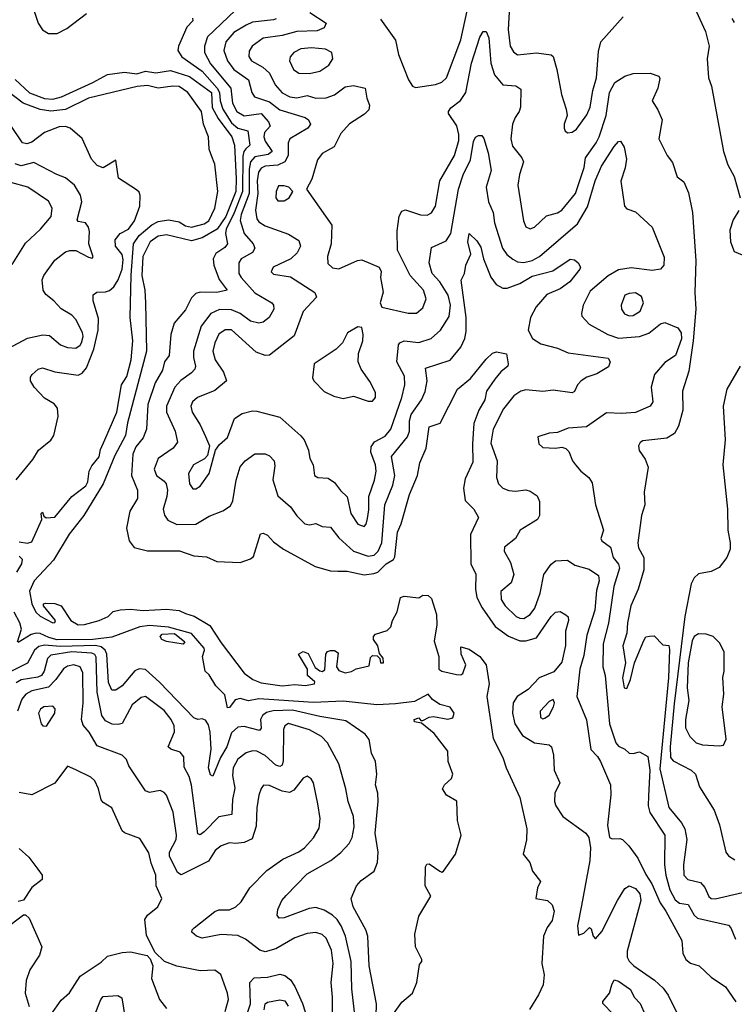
# Model space of a CAD drawing. Extents: x 2143765 to 2212931, y 878955 to 1017455.
# Tile 9 of 256: x 2160067 to 2163466, y 881312 to 885991. Entities that reach past the tile are written whole.
import ezdxf

# ---------------------------------------------------------------- set-up
doc = ezdxf.new("R2010")
doc.units = 0

msp = doc.modelspace()

# ---------------------------------------------------------------- linework, layer by layer
at = {"layer": '0CON20XD'}
for points in [[(2160124.6, 886065), (2160154.6, 885974.6), (2160175, 885942.9), (2160205, 885925.6), (2160245, 885925.5), (2160291.5, 885948.5), (2160385, 886020.5)], [(2161783.8, 885993.8), (2161855, 885893.3), (2161868.6, 885825), (2161915.7, 885705), (2161934.5, 885674.5), (2161949.2, 885669.2), (2162045, 885682.2), (2162075, 885693.3), (2162096.2, 885715), (2162165, 885895.8), (2162206.6, 886083.4)], [(2162397.1, 886055), (2162390.5, 885945), (2162400.4, 885865), (2162415, 885838.1), (2162435, 885823.6), (2162525, 885833.6), (2162595, 885824), (2162605, 885816.7), (2162622.2, 885755), (2162643.3, 885635), (2162665.6, 885565), (2162671.4, 885535), (2162656, 885495), (2162656.1, 885476.1), (2162661.7, 885461.7), (2162673.6, 885453.6), (2162695, 885456), (2162715, 885470), (2162765, 885538.2), (2162779.7, 885575), (2162792.4, 885655), (2162810, 885715), (2162819.8, 885840.2), (2162830.6, 885885), (2162936.7, 886005)], [(2161092.2, 886035), (2160960.1, 885909.9), (2160946.1, 885865), (2160946.6, 885835), (2160975, 885781.2), (2161071, 885665), (2161079.8, 885595), (2161099.4, 885555), (2161135, 885534.8), (2161215, 885544.4), (2161250.5, 885505), (2161258, 885485), (2161232.2, 885455), (2161228.4, 885435), (2161234.3, 885414.3), (2161268.4, 885365), (2161249.3, 885350.7), (2161185, 885338.6), (2161164.5, 885315), (2161158.8, 885281.2), (2161158.8, 885165), (2161120, 885065), (2161115.9, 885035.9), (2161135.2, 884975.2), (2161177.7, 884925), (2161185.4, 884905), (2161174.5, 884885), (2161120, 884855), (2161109.7, 884835), (2161108.8, 884815), (2161110, 884785), (2161120.6, 884765), (2161185, 884692.8), (2161266.1, 884645), (2161274.8, 884634.8), (2161276.3, 884615), (2161254.3, 884575), (2161225, 884553.7), (2161205, 884548.4), (2161165, 884558.8), (2161115.1, 884595.1), (2161075, 884612.8), (2161016.8, 884613.2), (2160975.9, 884594.1), (2160929.7, 884535), (2160893.3, 884415), (2160893.4, 884385), (2160903.2, 884345), (2160900.3, 884329.7), (2160885, 884312), (2160833.8, 884276.2), (2160804.8, 884245.2), (2160766.2, 884155), (2160765.7, 884125), (2160807.2, 884035), (2160817.1, 883982.9), (2160797.9, 883955), (2160725.4, 883905), (2160707.1, 883855), (2160717.7, 883825), (2160755, 883797.9), (2160763.3, 883785), (2160769.7, 883755), (2160766.7, 883725)], [(2161446.5, 886025), (2161524.2, 885975), (2161515, 885952.5), (2161482.4, 885937.6), (2161385, 885935.6), (2161315, 885916.2), (2161225, 885903.5), (2161172.3, 885865), (2161159, 885841), (2161156.5, 885816.5), (2161169.6, 885795), (2161222.9, 885765), (2161255, 885736.6), (2161281.9, 885681.9), (2161315, 885644.1), (2161352.5, 885625), (2161385, 885620.2), (2161435, 885631.2), (2161475, 885618.1), (2161525, 885619.4), (2161565, 885634.6), (2161615, 885672.3), (2161655, 885678.2), (2161709.4, 885665), (2161717.4, 885617.4), (2161730.6, 885585), (2161727.6, 885562.4), (2161707.6, 885542.4), (2161635, 885495.6), (2161595, 885449.4), (2161562.5, 885387.5), (2161505, 885355.5), (2161483.1, 885325), (2161456.9, 885233.1), (2161431.2, 885185), (2161551.9, 885015), (2161549.2, 884925), (2161530.5, 884865), (2161532.8, 884832.8), (2161555, 884811.1), (2161585, 884807.5), (2161673.4, 884846.6), (2161695, 884850), (2161776.2, 884815), (2161786.7, 884795), (2161783.3, 884765), (2161795.5, 884695.5), (2161780.8, 884645), (2161790, 884625), (2161915, 884596.2), (2161953.8, 884596.2), (2161985, 884621.4), (2161999.6, 884665), (2161987.3, 884705), (2161924.5, 884775), (2161864.2, 884895), (2161863, 884987), (2161872.1, 885057.9)], [(2163285, 886030.8), (2163329.4, 885935), (2163345.3, 885865.3)], [(2160888.3, 885998.3), (2160890.6, 885985), (2160862.7, 885955), (2160821.8, 885865), (2160819.3, 885845), (2160838.9, 885815), (2160935, 885746.8), (2161007.1, 885665), (2161016.7, 885645), (2161020.3, 885605), (2161033.1, 885565), (2161075, 885501), (2161105, 885474.8), (2161152, 885462), (2161161.6, 885395), (2161143, 885377), (2161133.2, 885365), (2161128, 885342), (2161126.1, 885173.9), (2161087.7, 885072.3), (2161049.9, 884995), (2161046.5, 884975), (2161055.8, 884925), (2161042.4, 884907.6), (2160999.9, 884880.1), (2160987.2, 884855), (2160990.3, 884825), (2161015.7, 884755.7), (2161054, 884705), (2161004.3, 884694.3), (2160925, 884695.8), (2160905, 884689.3), (2160885, 884669.1), (2160855, 884612.2), (2160801.3, 884548.7), (2160785.9, 884494.1), (2160777.7, 884395), (2160755.3, 884364.7), (2160745.8, 884325), (2160711.4, 884265), (2160677.4, 884162.6), (2160670, 884045), (2160655, 884003.1), (2160619.5, 883960.5), (2160605.7, 883925.7), (2160599.3, 883825), (2160627.7, 883755), (2160627.3, 883715), (2160590.4, 883655), (2160575.5, 883575), (2160587.5, 883515), (2160612.2, 883482.2), (2160675, 883466.7), (2160827.2, 883467.2), (2160895, 883443.8), (2160955, 883437.5), (2161005, 883415.4), (2161115, 883411.5), (2161165, 883429.4), (2161179.4, 883440.6), (2161212.9, 883547.1), (2161225, 883550), (2161245, 883540.8), (2161275, 883509.2), (2161322.5, 883475), (2161471.7, 883391.7), (2161545, 883372.2), (2161580.9, 883370.9), (2161625, 883370.4), (2161705, 883353.4), (2161751.7, 883358.3), (2161770, 883365), (2161809.5, 883405), (2161844.3, 883425.7), (2161851.2, 883438.8), (2161864.3, 883555), (2161882, 883595), (2161921, 883735), (2161958.7, 883825), (2161969.6, 883885), (2162000, 883955), (2162014.6, 884055.4), (2162066.7, 884073.3), (2162150, 884235), (2162210.8, 884285), (2162285, 884378), (2162315, 884406), (2162335, 884412), (2162383, 884403), (2162390, 884355), (2162388.8, 884345), (2162355, 884316.9), (2162327.4, 884282.6), (2162287.5, 884225), (2162278.8, 884185), (2162250, 884135), (2162227.4, 884072.6), (2162220, 883975), (2162222.6, 883887.4), (2162185, 883808.6), (2162177.9, 883765), (2162186.4, 883706.4), (2162226.9, 883665), (2162248.6, 883625), (2162211.4, 883545), (2162212.8, 883405), (2162235.8, 883355.8), (2162235.3, 883285), (2162241.4, 883245), (2162266.6, 883196.6), (2162327.9, 883107.9), (2162391.2, 883061.2), (2162445, 883039.5), (2162475, 883039.2), (2162525, 883054.1), (2162595, 883155.5), (2162615, 883175.6), (2162637.9, 883177.9), (2162665, 883163.3), (2162675, 883152.5), (2162676.9, 883135), (2162663.1, 883085), (2162663.6, 883016.4), (2162645, 882938.1), (2162607.7, 882892.3), (2162537.1, 882862.9), (2162485, 882807.9), (2162433.2, 882775), (2162413.8, 882745), (2162410.7, 882695), (2162421.8, 882645), (2162458.7, 882588.7), (2162515, 882554.2), (2162585, 882545.5), (2162596.1, 882536.1), (2162606.5, 882495), (2162608.5, 882425), (2162635.7, 882365), (2162611.9, 882315), (2162611.1, 882275), (2162616.9, 882255), (2162650, 882205), (2162758.9, 882125), (2162773.8, 882105), (2162781.3, 882055), (2162778.8, 881995), (2162738.6, 881781.4), (2162720.4, 881685), (2162725, 881640), (2162750.3, 881649.7), (2162776.4, 881676.4), (2162785, 881670), (2162793.8, 881635), (2162805, 881623.3), (2162835, 881658.1), (2162909.4, 881805), (2162945, 881862.5), (2162965, 881874.6), (2162995, 881862.5), (2163016.8, 881836.8), (2163021.2, 881805), (2162956.5, 881565), (2162956.3, 881535), (2162965, 881517.2), (2162987.3, 881495), (2163086.9, 881426.9), (2163127.8, 881387.8), (2163151.2, 881355), (2163200, 881255)], [(2161287.1, 885995), (2161275, 885989.6), (2161175, 885978.8), (2161144.6, 885965.4), (2161085, 885930.3), (2161048.2, 885885), (2161037.5, 885845), (2161055.7, 885795), (2161085.9, 885755), (2161155.7, 885705.7), (2161171.6, 885645), (2161184.3, 885624.3), (2161255, 885600.5), (2161305, 885562.3), (2161425, 885526.9), (2161440.4, 885515), (2161450.4, 885495), (2161437.5, 885475), (2161352.7, 885425), (2161344.2, 885405), (2161343.7, 885345), (2161327.6, 885315), (2161295, 885300), (2161235.1, 885294.9), (2161215, 885285.2), (2161203.6, 885266.4), (2161196.1, 885225), (2161200.1, 885165), (2161188, 885085), (2161195.3, 885045), (2161205, 885030.8), (2161235, 885010.7), (2161345, 884972.1), (2161395, 884942), (2161403.1, 884915), (2161386.9, 884883.1), (2161357.1, 884855), (2161272, 884815), (2161263.2, 884793.2), (2161275, 884781.9), (2161355, 884769.6), (2161471.4, 884695), (2161478, 884672), (2161415.9, 884604.1), (2161372.2, 884487.8), (2161255, 884397.3), (2161235, 884395.4), (2161191.2, 884411.2), (2161075, 884516.4), (2161045, 884517.6), (2161015, 884496.2), (2160994.7, 884455), (2160985.9, 884415), (2160996.7, 884375), (2161035.9, 884315.9), (2161050.6, 884275), (2160995, 884228.9), (2160913.1, 884195), (2160888.9, 884175), (2160880.9, 884155), (2160887.7, 884125), (2160925.2, 884065.2), (2160950.4, 884010.4), (2160970, 883965), (2160960.6, 883919.4), (2160946.2, 883903.8), (2160893.3, 883875), (2160870, 883835), (2160875.5, 883785), (2160890.9, 883760.9), (2160905, 883761.1), (2160925, 883773.5), (2160969.1, 883835), (2160999.2, 883945), (2161018.1, 883971.9), (2161055, 884005.7), (2161088.5, 884095), (2161125, 884120), (2161175, 884132.5), (2161195, 884131.1), (2161305, 884101.5), (2161403.8, 884013.8), (2161419.5, 883995), (2161440.5, 883945), (2161447.5, 883905), (2161462.5, 883875), (2161469.2, 883825), (2161485, 883815.7), (2161535, 883811.8), (2161565, 883791.4), (2161592.9, 883752.9), (2161625, 883722.9), (2161642, 883645), (2161675, 883593.3), (2161705, 883582.5), (2161715, 883593.8), (2161720.5, 883620.5), (2161727.7, 883662.3), (2161728.2, 883725), (2161755, 883802.5), (2161763, 883845), (2161760, 883875), (2161737.8, 883935), (2161739, 883961), (2161754.7, 883985), (2161805, 884011.6), (2161831.6, 884045), (2161884.3, 884195), (2161898.9, 884255), (2161896.5, 884296.5), (2161860.8, 884365), (2161868.6, 884445), (2161875, 884455.8), (2161895, 884464.4), (2161965, 884457.3), (2162024.4, 884475.6), (2162068.9, 884515), (2162109.4, 884580.6), (2162116, 884635), (2162105, 884681.9), (2162065.2, 884745), (2162029.3, 884785), (2162015.2, 884835), (2162025, 884908.9), (2162095, 884940.8)], [(2163467.3, 885977.3), (2163455, 885996.2)], [(2161872.1, 885057.9), (2161885, 885081.2), (2161901.9, 885088.1), (2161973, 885063), (2162005, 885062.1), (2162026.4, 885073.6), (2162045, 885104.2), (2162065.4, 885225), (2162135, 885345.6), (2162155, 885416.7), (2162155.9, 885445.9), (2162146.7, 885486.7), (2162106.9, 885545), (2162106.1, 885555), (2162118.3, 885571.7), (2162163.5, 885606.5), (2162188.2, 885645), (2162215.2, 885785), (2162255, 885907.5), (2162270.8, 885935), (2162285, 885934.3), (2162298.8, 885905), (2162308, 885785), (2162325, 885728.5), (2162365, 885680.8), (2162426.9, 885676.9), (2162450, 885660), (2162448.8, 885575), (2162443.2, 885555), (2162423.3, 885526.7), (2162410.8, 885495), (2162402.3, 885425), (2162410.5, 885390.5), (2162454.5, 885335), (2162463.3, 885315), (2162443.8, 885255), (2162436, 885205), (2162462.9, 885035), (2162475, 885007.1), (2162495, 884996.5), (2162515, 885004.5), (2162571.9, 885058.1), (2162625, 885073.4), (2162645, 885086), (2162710, 885165), (2162751.1, 885288.9), (2162758, 885335), (2162808, 885405), (2162822.5, 885435), (2162856.3, 885535), (2162871.4, 885645), (2162897.1, 885692.9), (2162945, 885722.4), (2162985, 885735.4), (2163065, 885737.2), (2163107, 885723), (2163111.7, 885711.7), (2163102.5, 885665), (2163075.8, 885605), (2163102.7, 885562.7), (2163122.9, 885515), (2163107.5, 885425), (2163145.7, 885345), (2163172.1, 885312.1), (2163194.2, 885244.2), (2163225, 885220), (2163248, 885168), (2163267.1, 885075), (2163282.1, 884845), (2163277.8, 884695), (2163282.8, 884615), (2163270.5, 884465), (2163249.6, 884320.4), (2163218.9, 884225), (2163220.2, 884135), (2163200, 884060), (2163181.1, 884025), (2163145, 884001.8), (2163030.8, 883989.2), (2163018.1, 883981.9), (2163010.8, 883965), (2163013.4, 883943.4), (2163042.1, 883902.1), (2163056.5, 883865), (2163037.3, 883745), (2163040, 883685), (2163024.6, 883635), (2163007.1, 883505), (2163010.6, 883480.6), (2163035.6, 883435.6), (2163035.8, 883375.8), (2163008.8, 883285), (2162974.3, 883205.7), (2162957, 883125), (2162953.8, 883075), (2162934.8, 883015), (2162947.9, 882935), (2162933.5, 882863.5), (2162942.2, 882815), (2162955, 882812.9), (2162972.2, 882855), (2162990.7, 882935), (2163035, 883041.2), (2163045, 883058.8), (2163061.7, 883061.7), (2163085, 883062.5), (2163125, 883020), (2163155, 883017.5), (2163158.2, 882998.2), (2163152.6, 882862.6), (2163111.1, 882431.1), (2163155, 882246.9), (2163214.8, 882174.8), (2163230.3, 882145), (2163239.1, 882095), (2163224.3, 881975), (2163226.1, 881925), (2163245, 881905.4), (2163305, 881890.7), (2163326.2, 881866.2), (2163345, 881823.5), (2163355.3, 881815.3), (2163375, 881812.3), (2163505, 881843.1)], [(2163345.3, 885865.3), (2163336.9, 885805), (2163342.7, 885715), (2163357.3, 885675), (2163415, 885364), (2163435, 885300.8), (2163464.6, 885245), (2163493.3, 885145)], [(2161445, 885734.6), (2161495, 885747.1), (2161536.7, 885775), (2161556.7, 885805), (2161551.4, 885835), (2161521.3, 885851.3), (2161455, 885857.8), (2161405, 885852.8), (2161370.6, 885835), (2161353.5, 885815), (2161350.4, 885795), (2161369.1, 885755), (2161395, 885736.2), (2161445, 885734.6)], [(2160045, 885707.3), (2160113.2, 885643.2), (2160185, 885616.1), (2160225, 885613.4), (2160266, 885625), (2160415, 885692.5), (2160485, 885731.2), (2160565, 885741.1), (2160625, 885733.9), (2160665, 885746.2), (2160715, 885737.7), (2160785, 885748.8), (2160875, 885720.2), (2160980, 885645), (2160983, 885573), (2161011.5, 885521.5), (2161075.8, 885435), (2161088.9, 885395), (2161097.5, 885235), (2161094.8, 885175), (2161046.9, 885055), (2161006, 884995), (2160935, 884954.2), (2160885, 884939.8), (2160765, 884968.9), (2160725, 884962.4), (2160688.2, 884935), (2160652.8, 884865), (2160648.8, 884775), (2160662.5, 884705), (2160665.9, 884645.9), (2160669.7, 884415), (2160580.1, 884075), (2160570.5, 884015), (2160519.6, 883920.4), (2160465, 883784.7), (2160371.9, 883635), (2160303.3, 883546.7), (2160227.4, 883422.6), (2160135.6, 883325), (2160114.6, 883275), (2160124.5, 883215), (2160144.5, 883175), (2160165, 883155.6), (2160225, 883124.6), (2160233.9, 883126.1), (2160237.5, 883135), (2160180, 883205), (2160180, 883215), (2160191.7, 883218.3), (2160235, 883216.9), (2160264, 883205), (2160311.2, 883135), (2160345, 883115.8), (2160375, 883117.5), (2160445, 883135.6), (2160487.5, 883155), (2160511.7, 883178.3), (2160545, 883186.2), (2160595, 883188.9), (2160655, 883182.9), (2160765, 883189.7), (2160825, 883184), (2160855, 883168.3), (2160896.7, 883156.7), (2160971.8, 883111.8), (2161025, 883029.1), (2161135.4, 882885), (2161175.6, 882855), (2161215, 882839.3), (2161315, 882825.8), (2161375, 882831.6), (2161425, 882826.5), (2161468.6, 882835), (2161470.8, 882845), (2161436.7, 882875), (2161436.7, 882905), (2161393.8, 882975), (2161415, 882988), (2161439.5, 882979.5), (2161472.7, 882912.7), (2161495, 882896.2), (2161506.2, 882893.8), (2161518.3, 882901.7), (2161523.6, 882976.4), (2161531.7, 882988.3), (2161545, 882992.5), (2161565, 882992.5), (2161582.5, 882982.5), (2161574, 882915), (2161585, 882898.8), (2161615, 882886.7), (2161645, 882893.8), (2161666.7, 882906.7), (2161730, 882920), (2161735, 882960), (2161745, 882970), (2161767.5, 882967.5), (2161780, 882955), (2161782.5, 882935), (2161796.7, 882935), (2161796.4, 882956.4), (2161778.3, 882978.3), (2161770, 883015), (2161750, 883045), (2161750, 883060), (2161758.8, 883071.2), (2161815, 883088.6), (2161832.9, 883105), (2161839.4, 883135), (2161863, 883177), (2161878, 883245), (2161895, 883251.4), (2161965, 883243.3), (2161985, 883256.7), (2162010, 883255), (2162025, 883240), (2162050, 883165), (2162051.2, 883115), (2162037.7, 883037.7), (2162060, 882965), (2162060, 882905), (2162075.5, 882895.5), (2162145, 882879.2), (2162165, 882878), (2162175, 882883.8), (2162189.2, 882925), (2162166.7, 882975), (2162165, 883010), (2162205, 882998.8), (2162256.2, 882965), (2162286.2, 882925), (2162300, 882835), (2162288.8, 882775), (2162319.6, 882575), (2162365.6, 882485), (2162380.8, 882435), (2162445.3, 882295), (2162479.6, 882145), (2162477.2, 882092.8), (2162461.2, 882025), (2162493.3, 881985), (2162506.2, 881945), (2162543.3, 881895), (2162530, 881865), (2162522.5, 881815), (2162577.5, 881805), (2162598.8, 881785), (2162608.8, 881755), (2162599.5, 881710.5), (2162575, 881677.5), (2162558.9, 881635), (2162550.4, 881505), (2162561.8, 881451.8), (2162556.1, 881405), (2162535, 881356.9), (2162492.3, 881287.7)], [(2160065, 883510), (2160105, 883502.9), (2160125, 883510), (2160172.5, 883615), (2160170, 883645), (2160175, 883650), (2160181.7, 883631.7), (2160193.8, 883623.8), (2160235, 883627.5), (2160315.5, 883724.5), (2160381.5, 883775), (2160390.8, 883795), (2160397.1, 883845), (2160409.6, 883870.4), (2160445, 883914.3), (2160451.8, 883948.2), (2160471.8, 883995), (2160530, 884125), (2160551.5, 884255), (2160576.2, 884295), (2160597.2, 884375), (2160605.7, 884465), (2160592.9, 884575), (2160597.3, 884777.3), (2160607.7, 884925), (2160635, 884965.4), (2160695, 885016.1), (2160725, 885031.7), (2160775, 885040.4), (2160825, 885030), (2160855, 885011.3), (2160885, 885004.2), (2160945, 885020.8), (2160966, 885035), (2160995, 885096), (2161010, 885175), (2160994.7, 885305), (2160978.3, 885348.3), (2160968.9, 885375), (2160965.3, 885435), (2160941.6, 885495), (2160932.3, 885555), (2160867.5, 885645), (2160825, 885672.9), (2160795, 885675.8), (2160725, 885665.9), (2160675, 885678.3), (2160626.5, 885673.5), (2160395, 885618.4), (2160285, 885564.3), (2160215, 885556.1), (2160163.9, 885563.9), (2160083.9, 885593.9), (2159963.3, 885685)], [(2160050, 883805), (2160129.7, 883900.3), (2160156.2, 883945), (2160215, 883992.5), (2160230, 884015), (2160251, 884105), (2160246.4, 884145), (2160230.7, 884165), (2160185, 884192.4), (2160135.5, 884245), (2160118.1, 884275), (2160118.1, 884291.9), (2160126, 884305), (2160155, 884330.8), (2160175, 884336.5), (2160235, 884317.2), (2160345, 884301.8), (2160365, 884310.9), (2160384.3, 884335.7), (2160420.4, 884425), (2160441.2, 884515), (2160441.7, 884571.7), (2160416, 884655), (2160416.2, 884683.8), (2160433.5, 884696.5), (2160475, 884697.1), (2160495, 884704.1), (2160515, 884721.1), (2160535, 884753.9), (2160555, 884805.5), (2160559.4, 884849.4), (2160554.8, 884875), (2160522.4, 884915), (2160521.1, 884945), (2160545, 884974.2), (2160585, 884994.7), (2160613.4, 885035), (2160638.2, 885105), (2160640.6, 885155), (2160635, 885171.2), (2160622.8, 885182.8), (2160537.6, 885237.6), (2160525, 885323.3), (2160465, 885287.1), (2160435, 885297.3), (2160408.6, 885328.6), (2160365, 885425.6), (2160307.5, 885475), (2160285, 885483.8), (2160255, 885481.8), (2160185, 885455.4), (2160125, 885409.3), (2160101.7, 885401.7), (2160080, 885405), (2160025, 885488.2)], [(2162095, 884940.8), (2162117.6, 884975), (2162153.3, 885185), (2162176.8, 885253.2), (2162211, 885325), (2162225, 885412), (2162235, 885432.5), (2162248.8, 885441.2), (2162265, 885440), (2162275, 885426.2), (2162295, 885358), (2162309.1, 885275), (2162285.8, 885195), (2162296.6, 885125), (2162318.2, 885075), (2162325.3, 885025), (2162362.9, 884905), (2162383.8, 884875), (2162412.8, 884852.8), (2162435, 884840.7), (2162465, 884836.5), (2162505, 884846.3), (2162540, 884865), (2162719.7, 885020.3), (2162767.8, 885102.2), (2162803.5, 885225), (2162833.6, 885295), (2162895, 885388.9), (2162915, 885412), (2162925, 885414), (2162941.5, 885385), (2162952.4, 885327.6), (2162947.4, 885287.4), (2162926.5, 885223.5), (2162943.1, 885105), (2162955, 885091.9), (2162995, 885077.1), (2163075.6, 885005), (2163131.7, 884861.7), (2163130.6, 884825), (2163114.5, 884805.5), (2163075, 884799.6), (2162975, 884811.8), (2162915, 884801.8), (2162865, 884772.9), (2162779.9, 884700.1), (2162746.7, 884635), (2162738.6, 884595), (2162741.3, 884581.3), (2162775, 884544.4), (2162864.7, 884494.7), (2162915, 884478), (2163014.8, 884485.2), (2163058.8, 884501.2), (2163115, 884545.5), (2163135, 884552.5), (2163197, 884527), (2163212.8, 884502.8), (2163215.2, 884475), (2163186.2, 884395), (2163135, 884362.1), (2163086, 884304), (2163070.6, 884245), (2163078.1, 884175), (2163065, 884154.4), (2162995.2, 884124.8), (2162928.8, 884118.8), (2162857.4, 884122.6), (2162763.2, 884056.8), (2162675, 884050), (2162625, 884028.8), (2162585, 884026), (2162531.7, 884008.3), (2162536.2, 883975), (2162555, 883958), (2162615, 883954.2), (2162645, 883960), (2162665, 883953.8), (2162678.6, 883938.6), (2162696.2, 883895), (2162711.2, 883875), (2162735.6, 883845.6), (2162774.6, 883814.6), (2162789.4, 883789.4), (2162805.7, 883685), (2162844.2, 883565), (2162830.6, 883525), (2162835.6, 883515), (2162876.6, 883485), (2162889.6, 883435), (2162915, 883403.2), (2162920.3, 883385), (2162893.1, 883296.9), (2162866.7, 883123.3), (2162842.3, 883025), (2162840, 882915), (2162850.8, 882875), (2162872.5, 882645), (2162902.7, 882555), (2162915, 882537.8), (2162944.4, 882524.4), (2162965.9, 882505.9), (2162985, 882503.8), (2163015, 882512), (2163055, 882490), (2163063.3, 882425), (2163057.9, 882302.1), (2163056.2, 882255), (2163063.9, 882223.9), (2163135.7, 882115), (2163134, 881975), (2163139.5, 881925), (2163158.7, 881855), (2163185, 881808.8), (2163205, 881792.3), (2163246.6, 881786.6), (2163274, 881735), (2163290.7, 881720.7), (2163438.6, 881688.6), (2163449.5, 881675), (2163470.9, 881620.9)], [(2160012.2, 884427.8), (2160105, 884477.5), (2160177, 884493), (2160209.5, 884489.5), (2160261.9, 884445), (2160295, 884433.1), (2160335, 884430), (2160355, 884443.6), (2160360.9, 884455), (2160368.4, 884485), (2160366.6, 884505), (2160335, 884566.7), (2160315, 884587.5), (2160265, 884616.7), (2160230, 884655), (2160191.4, 884685), (2160178.9, 884705), (2160173.8, 884755), (2160182, 884775), (2160235, 884847.5), (2160285, 884887.1), (2160305, 884894.5), (2160334.4, 884894.4), (2160395, 884862), (2160411.7, 884858.3), (2160416.1, 884863.9), (2160395.5, 884925.5), (2160399.4, 884985), (2160394.3, 885004.3), (2160380, 885025), (2160345, 885032.5), (2160340.5, 885040.5), (2160362.1, 885125), (2160356.6, 885156.6), (2160327.8, 885205), (2160285, 885238.7), (2160244.5, 885255), (2160135, 885312.2), (2160075, 885296.1), (2160045.9, 885305.9)], [(2160031.7, 884828.3), (2160095, 884928.6), (2160166.7, 884995), (2160217.7, 885055), (2160221.5, 885095), (2160205, 885128.9), (2160106, 885195), (2160025, 885217.7)], [(2161295, 885130), (2161325, 885130.6), (2161349.2, 885145), (2161366.2, 885175), (2161346.7, 885195), (2161325, 885201.9), (2161298.8, 885201.2), (2161286.7, 885175), (2161285.6, 885145), (2161295, 885130)], [(2163486.6, 885083.4), (2163460.9, 885039.1), (2163445, 884990), (2163446.8, 884935), (2163465, 884890), (2163522.5, 884865)], [(2160766.7, 883725), (2160749.2, 883665), (2160756.4, 883636.4), (2160772.3, 883612.3), (2160815, 883591.5), (2160905, 883593.6), (2160968, 883632), (2161033, 883657), (2161069.1, 883680.9), (2161080.5, 883705), (2161097.2, 883802.8), (2161115, 883865.8), (2161140, 883895), (2161185, 883928), (2161235, 883928.1), (2161255, 883918), (2161277.1, 883895), (2161281.2, 883871.2), (2161270.4, 883805), (2161295, 883727.5), (2161355.2, 883675.2), (2161385, 883633.2), (2161423.5, 883595), (2161445, 883590.7), (2161476.2, 883596.2), (2161505, 883582.9), (2161545, 883578.8), (2161585, 883528.4), (2161655.1, 883465.1), (2161725, 883441.9), (2161753.3, 883446.7), (2161771.9, 883465), (2161788.8, 883505), (2161793, 883545), (2161804.1, 883685.9), (2161841.4, 883778.6), (2161850.7, 883825), (2161836.1, 883915), (2161911.2, 884008.8), (2161920.7, 884035), (2161921.2, 884085), (2161928.6, 884115), (2161977.6, 884185), (2161996.3, 884223.7), (2162005.8, 884275), (2161997.8, 884335), (2162115, 884372.7), (2162165.9, 884434.1), (2162184.4, 884475.6), (2162191, 884509), (2162190.6, 884575), (2162167.2, 884752.8), (2162181.9, 884785), (2162189.1, 884825), (2162213.2, 884876.7), (2162198.1, 884935), (2162204.2, 884975), (2162240.8, 884940.8), (2162259.5, 884909.5), (2162272.7, 884855), (2162307.9, 884767.9), (2162332.7, 884732.7), (2162365, 884715.4), (2162385.5, 884715.5), (2162445, 884737.6), (2162505, 884772.8), (2162603.3, 884796.7), (2162685, 884853.3), (2162705, 884849.2), (2162722.9, 884835), (2162733.6, 884815), (2162731.8, 884805), (2162682.7, 884745), (2162637.4, 884712.6), (2162574.5, 884685), (2162523.2, 884626.8), (2162497, 884575), (2162484.6, 884515), (2162505.7, 884475.7), (2162545, 884450.7), (2162625, 884429.6), (2162675, 884408.2), (2162865, 884382.1), (2162874.6, 884365), (2162868.1, 884341.9), (2162811.7, 884308.3), (2162765, 884291.8), (2162737.8, 884275), (2162720, 884255), (2162706.2, 884223.8), (2162695, 884217.1), (2162605, 884229.7), (2162555, 884224.6), (2162475, 884231.2), (2162450, 884225), (2162416.9, 884203.1), (2162368.6, 884141.4), (2162318.6, 884045), (2162308.3, 883978.3), (2162338.5, 883895), (2162335.5, 883815), (2162344.5, 883785), (2162364.4, 883765), (2162393.3, 883753.3), (2162425, 883750), (2162475, 883756.2), (2162495, 883750.5), (2162527.4, 883727.4), (2162538.7, 883701.3), (2162538.5, 883635), (2162530, 883615), (2162447.1, 883565), (2162425.8, 883525), (2162372.7, 883485), (2162370.9, 883465), (2162401.6, 883411.6), (2162416.4, 883353.6), (2162404.6, 883315.4), (2162356, 883274), (2162357.3, 883235), (2162376.7, 883205), (2162427.8, 883155), (2162445, 883146.2), (2162465, 883145.4), (2162495, 883164.5), (2162516.5, 883195), (2162542.1, 883265), (2162560, 883355), (2162595, 883402.7), (2162615, 883418.8), (2162671.7, 883421.7), (2162707.9, 883397.9), (2162775, 883380.4), (2162819.8, 883349.8), (2162823.7, 883325), (2162811, 883279), (2162802.1, 883185), (2162765, 883065.8), (2162750.7, 882969.3), (2162731.1, 882905), (2162717.5, 882775), (2162763.4, 882663.4), (2162783, 882523), (2162815, 882490), (2162829.2, 882465), (2162876.7, 882355), (2162878, 882308), (2162863.2, 882163.2), (2162872, 882105), (2162885, 882098), (2162920.5, 882100.5), (2162934.3, 882094.3), (2162964.3, 882064.3), (2163006.6, 882006.6), (2163045, 881928), (2163073.8, 881883.8), (2163113.4, 881793.4), (2163140.7, 881755), (2163216.4, 881615), (2163220.6, 881555), (2163235.3, 881525.3), (2163257.1, 881507.1), (2163298.8, 881495), (2163355, 881441.4), (2163423.3, 881395), (2163473.2, 881323.2)], [(2162965, 884582.9), (2162985, 884584.6), (2163017.8, 884605), (2163033.5, 884645), (2163024.4, 884675), (2162995, 884693.6), (2162965, 884690.5), (2162945, 884681.1), (2162927.3, 884635), (2162929.6, 884615), (2162943.8, 884593.8), (2162965, 884582.9)], [(2161745, 884178.8), (2161759.2, 884195), (2161758.7, 884218.7), (2161732.1, 884272.1), (2161690.8, 884330.8), (2161677.5, 884365), (2161677.8, 884405), (2161698.6, 884465), (2161700.6, 884495), (2161695, 884527.5), (2161675, 884532), (2161626.8, 884503.2), (2161602.9, 884455), (2161572.9, 884425), (2161467.8, 884355), (2161459.7, 884289.7), (2161466, 884275), (2161515, 884224.3), (2161561.3, 884201.3), (2161605, 884191.1), (2161655, 884201.4), (2161725, 884178.8), (2161745, 884178.8)], [(2163493.4, 884345), (2163429.8, 884235), (2163412.3, 884155), (2163422.1, 883995), (2163411.4, 883875), (2163433.8, 883665), (2163434.5, 883565), (2163446.2, 883505), (2163445.5, 883474.5), (2163430, 883435), (2163392.9, 883387.1), (2163355, 883368.1), (2163295, 883356.9), (2163275, 883338.1), (2163260.4, 883309.6), (2163230, 883155), (2163179.6, 882740.4), (2163160.3, 882535), (2163161.7, 882485), (2163175, 882468.4), (2163260.8, 882425), (2163281.4, 882405), (2163299.4, 882345), (2163369.6, 882235), (2163395.4, 882165), (2163424.7, 882034.7), (2163437.3, 882017.3), (2163467.8, 881997.8)], [(2160053, 883365), (2160077.1, 883405), (2160080, 883425), (2160065, 883441.4)], [(2160057.5, 883035), (2160075.5, 883095), (2160067.4, 883125), (2160040.7, 883175)], [(2161946, 881645), (2161965, 881730), (2162022.5, 881825), (2161996.2, 881875), (2161997.5, 881965), (2162003, 881977), (2162015, 881980), (2162065, 881943.8), (2162075, 881940), (2162082.5, 881945), (2162140, 882025), (2162166.9, 882115), (2162149.4, 882185), (2162146.6, 882276.6), (2162096.7, 882305), (2162077.5, 882335), (2162086.7, 882355), (2162120, 882385), (2162127.5, 882405), (2162105.6, 882465), (2162102.9, 882515), (2162038.9, 882598.9), (2161978.3, 882648.3), (2161945, 882653.8), (2161942.5, 882665), (2161965, 882672.5), (2161975, 882660), (2161985, 882660), (2162015, 882676.7), (2162035, 882680), (2162103.6, 882666.4), (2162126.4, 882673.6), (2162133.3, 882695), (2162115, 882723.3), (2162065, 882736.7), (2162030.7, 882760.7), (2162010, 882785), (2161945, 882750), (2161855, 882740.4), (2161765, 882734.2), (2161605, 882753.1), (2161465, 882746), (2161205, 882762.9), (2161155, 882754.7), (2161115, 882764.7), (2161091.9, 882758.1), (2161065, 882722.2), (2161055, 882720.8), (2161043.1, 882783.1), (2161000, 882825), (2160968.3, 882878.3), (2160950, 882895), (2160936.7, 882965), (2160946, 882994), (2160943.8, 883005), (2160885, 883074.5), (2160775, 883104.2), (2160685, 883111.6), (2160638.8, 883105), (2160505, 883057), (2160415.5, 883045.5), (2160245, 883044), (2160205.2, 883054.8), (2160165, 883074.4), (2160145, 883076.1), (2160121.3, 883068.7), (2160060.7, 883030.7)], [(2160845, 883023.3), (2160765, 883036.2), (2160743.3, 883045), (2160735, 883060), (2160745, 883070), (2160804.1, 883074.1), (2160852.5, 883035), (2160845, 883023.3)], [(2163395, 882540), (2163415, 882544), (2163427.5, 882572.5), (2163408.5, 882725), (2163416.2, 882785), (2163410.4, 882865), (2163418.2, 882895), (2163416.9, 882985), (2163397.6, 883027.6), (2163365, 883060), (2163331.3, 883071.3), (2163295, 883071.9), (2163275, 883059.4), (2163265, 883039.2), (2163245.9, 882935), (2163240.7, 882815), (2163249.2, 882755), (2163233.5, 882665), (2163234.1, 882625), (2163253.6, 882583.7), (2163284.4, 882554.4), (2163315, 882545.3), (2163395, 882540)], [(2161762.6, 881255), (2161763.4, 881313.4), (2161729, 881495), (2161722.5, 881635), (2161713.8, 881665), (2161653.8, 881775), (2161644.4, 881815), (2161669.2, 881875), (2161690.6, 881899.4), (2161753.1, 881945), (2161768.2, 881985), (2161771.8, 882035), (2161758.4, 882125), (2161772.5, 882275), (2161770, 882315), (2161759.3, 882355), (2161765.3, 882405), (2161760, 882465), (2161740.4, 882505), (2161730, 882570), (2161710, 882595), (2161618.9, 882658.9), (2161495, 882680), (2161365, 882710.1), (2161273.1, 882706.9), (2161241.6, 882698.4), (2161222, 882685), (2161213.2, 882665), (2161215, 882623.3), (2161207, 882613), (2161135, 882632.1), (2161105, 882629.6), (2161075, 882601.8), (2161052.8, 882535), (2161021.8, 882485), (2160985, 882396), (2160975, 882402.9), (2160965.8, 882435), (2160978.5, 882525), (2160973.2, 882605), (2160965, 882639.2), (2160951.3, 882661.3), (2160935, 882669.1), (2160915, 882665.4), (2160895, 882673.1), (2160732.6, 882842.6), (2160665, 882902.8), (2160635, 882905.9), (2160615, 882896.9), (2160555.3, 882825), (2160525, 882805.3), (2160505, 882805.4), (2160489, 882841), (2160481.6, 882975), (2160473.3, 882995), (2160455, 883010.7), (2160427, 883017), (2160261.4, 883011.4), (2160185, 883018.2), (2160158, 883012), (2160137.2, 882995), (2160105, 882932.2), (2159986.7, 882875)], [(2161671.4, 881165), (2161646.2, 881385), (2161644.3, 881515), (2161616.6, 881635), (2161596.8, 881685), (2161577.2, 881715), (2161555, 881734.7), (2161515, 881758.8), (2161475, 881771.1), (2161443.1, 881766.9), (2161325, 881722.5), (2161301.9, 881721.9), (2161292, 881735), (2161295, 881762.5), (2161314.4, 881805), (2161335, 881829.1), (2161435, 881931.2), (2161546.9, 881995), (2161595, 882032.5), (2161634.1, 882075.9), (2161648.9, 882105), (2161657.8, 882155), (2161654.7, 882205), (2161628.7, 882275), (2161618.5, 882335), (2161585.5, 882455), (2161530.8, 882555), (2161502.7, 882585), (2161445, 882616.7), (2161345, 882646.7), (2161327.5, 882635), (2161322.4, 882617.6), (2161320.8, 882469.2), (2161315, 882448.6), (2161305, 882442.1), (2161285, 882448.4), (2161235, 882493.8), (2161195, 882514.7), (2161175, 882516.6), (2161145, 882506.8), (2161105, 882477.5), (2161082, 882435), (2161078.7, 882398.7), (2161090.7, 882339.3), (2161078.8, 882285), (2161075.7, 882214.3), (2161015, 882201.9), (2160945, 882130.7), (2160925, 882116.9), (2160915, 882122), (2160885, 882353.3), (2160873.8, 882395), (2160849.2, 882439.2), (2160848, 882488), (2160829.7, 882509.7), (2160785.8, 882525), (2160773.5, 882535), (2160803.1, 882606.9), (2160801.7, 882635), (2160788.2, 882665), (2160755, 882707.4), (2160665, 882774.6), (2160645, 882769.6), (2160602.9, 882735), (2160555, 882646.4), (2160535, 882640.7), (2160506.7, 882643.3), (2160475, 882659.3), (2160458.6, 882685), (2160435.1, 882795.1), (2160431, 882961), (2160424, 882974), (2160410.1, 882980.1), (2160315, 882986.3), (2160215, 882970.6), (2160199.5, 882955), (2160183.5, 882895), (2160170.9, 882875), (2160153.4, 882866.6), (2160075, 882854.4), (2160051.1, 882838.9)], [(2160586.4, 882445), (2160575, 882475.8), (2160555, 882496.5), (2160435, 882540), (2160396.9, 882605), (2160369.1, 882639.1), (2160361.8, 882665), (2160368.4, 882745), (2160367.8, 882887.8), (2160355.4, 882915), (2160325, 882925.6), (2160295, 882919), (2160275, 882905.3), (2160239.4, 882855), (2160205, 882819.1), (2160125, 882802), (2160097.2, 882785), (2160077.5, 882762.5), (2160057.4, 882705)], [(2160195, 882634), (2160234.5, 882695), (2160236.5, 882716.5), (2160225, 882728.1), (2160182.5, 882725), (2160166.9, 882715), (2160157.5, 882695), (2160168.8, 882645), (2160177.5, 882635), (2160195, 882634)], [(2162555, 882668.9), (2162565, 882671.8), (2162585, 882685.7), (2162605.6, 882725), (2162611.2, 882745), (2162605, 882760), (2162585, 882750), (2162542.9, 882705), (2162544.6, 882674.6), (2162555, 882668.9)], [(2161045, 881277.5), (2161059.6, 881335), (2161055.5, 881365), (2161024.2, 881454.2), (2160995, 881474.2), (2160925, 881470.9), (2160815, 881493.5), (2160755.5, 881515.5), (2160709.5, 881559.5), (2160670, 881640), (2160663.1, 881715), (2160675.5, 881735), (2160724.3, 881775), (2160743.1, 881815), (2160715.8, 881875), (2160714.7, 881925), (2160691.8, 881981.8), (2160681.5, 882031.5), (2160639.2, 882099.2), (2160566.2, 882126.2), (2160555, 882135.8), (2160505.9, 882245.9), (2160465, 882271.4), (2160455, 882284), (2160442.7, 882335), (2160424, 882374), (2160405, 882391.1), (2160333.8, 882426.2), (2160295, 882443.8), (2160235, 882362.9), (2160125, 882307.8), (2160065, 882318.2)], [(2161554.5, 881135), (2161555.3, 881345), (2161548.7, 881415), (2161558.3, 881505), (2161550.6, 881569.4), (2161525, 881626.1), (2161505, 881643.3), (2161475, 881653.4), (2161435, 881648.4), (2161375, 881626.9), (2161285, 881574.7), (2161235, 881560.4), (2161209.4, 881569.4), (2161141.5, 881621.5), (2161105, 881638.8), (2161025, 881644.1), (2160935, 881626.7), (2160908.8, 881635), (2160886.2, 881655), (2160886.7, 881665), (2160896.7, 881675), (2160995, 881752.5), (2161015, 881760.6), (2161065, 881761.4), (2161095.5, 881775), (2161120.6, 881799.4), (2161162.5, 881865), (2161242.2, 881947.8), (2161318.8, 882001.2), (2161395, 882036.2), (2161421.8, 882055), (2161465, 882102.9), (2161491.5, 882148.5), (2161495.9, 882195), (2161485.2, 882265.2), (2161465, 882364), (2161453.3, 882383.3), (2161435, 882395.6), (2161415, 882385.7), (2161371.2, 882328.8), (2161350.9, 882319.1), (2161315, 882324.3), (2161255, 882352.3), (2161227.3, 882352.7), (2161215, 882338), (2161204.1, 882305), (2161195.3, 882245), (2161192.4, 882157.6), (2161172.1, 882097.9), (2161135, 882081.5), (2161095, 882075.5), (2161065, 882079.1), (2161025, 882065.4), (2160997, 882043), (2160965, 881992.5), (2160835, 881927.5), (2160818.3, 881938.3), (2160779, 882015), (2160780, 882035), (2160811.2, 882095), (2160813.4, 882115), (2160796.5, 882225), (2160765.4, 882305), (2160755, 882318.1), (2160735, 882328.5), (2160685, 882318.1), (2160665, 882325.7), (2160586.4, 882445)], [(2160065, 882051.5), (2160110.9, 882010.9), (2160153.9, 881953.9), (2160173.5, 881925), (2160174.4, 881905), (2160125, 881866.7), (2160085, 881806.2), (2160059.4, 881800.6)], [(2159995, 881668.8), (2160085, 881736.7), (2160095, 881736.7), (2160111.7, 881721.7), (2160173.3, 881585), (2160161.2, 881545), (2160116, 881475), (2160098, 881425), (2160092.9, 881365), (2160111.8, 881301.8)], [(2161794.5, 881195), (2161885, 881321.4), (2161934.6, 881365.4), (2161955.7, 881415), (2161968.3, 881501.7), (2161980, 881515), (2161980, 881525), (2161948.8, 881585), (2161946, 881645)], [(2160215, 881261.2), (2160265, 881331.4), (2160303.8, 881366.2), (2160355.6, 881445), (2160455, 881512.5), (2160485, 881540.6), (2160555, 881558.5), (2160595, 881561.5), (2160673.9, 881543.9), (2160687.5, 881527.5), (2160700, 881495), (2160694.4, 881435), (2160732.5, 881335), (2160765, 881291.2)], [(2161122.7, 881187.3), (2161165.5, 881314.5), (2161161.1, 881415), (2161182.4, 881437.6), (2161245, 881440), (2161305, 881454.7), (2161328.5, 881448.5), (2161355, 881427.3), (2161376.5, 881396.5), (2161411.8, 881315), (2161495, 881058.8)], [(2162890, 881265), (2162840, 881315), (2162840, 881325), (2162872.5, 881365), (2162882.5, 881405), (2162895, 881427.5), (2162915, 881422.5), (2162971.7, 881381.7), (2162990, 881345), (2163018, 881315), (2163041.2, 881261.2)], [(2160419.4, 881250.6), (2160452.7, 881335), (2160465, 881348.2), (2160533.3, 881353.3), (2160552.4, 881342.4), (2160569.1, 881245)], [(2161229.3, 881285), (2161235.3, 881314.7), (2161245, 881322.5), (2161305, 881333.5), (2161327.6, 881327.6), (2161343.3, 881303.3)]]:
    msp.add_lwpolyline(points, dxfattribs=at)

doc.saveas('drawing.dxf')
